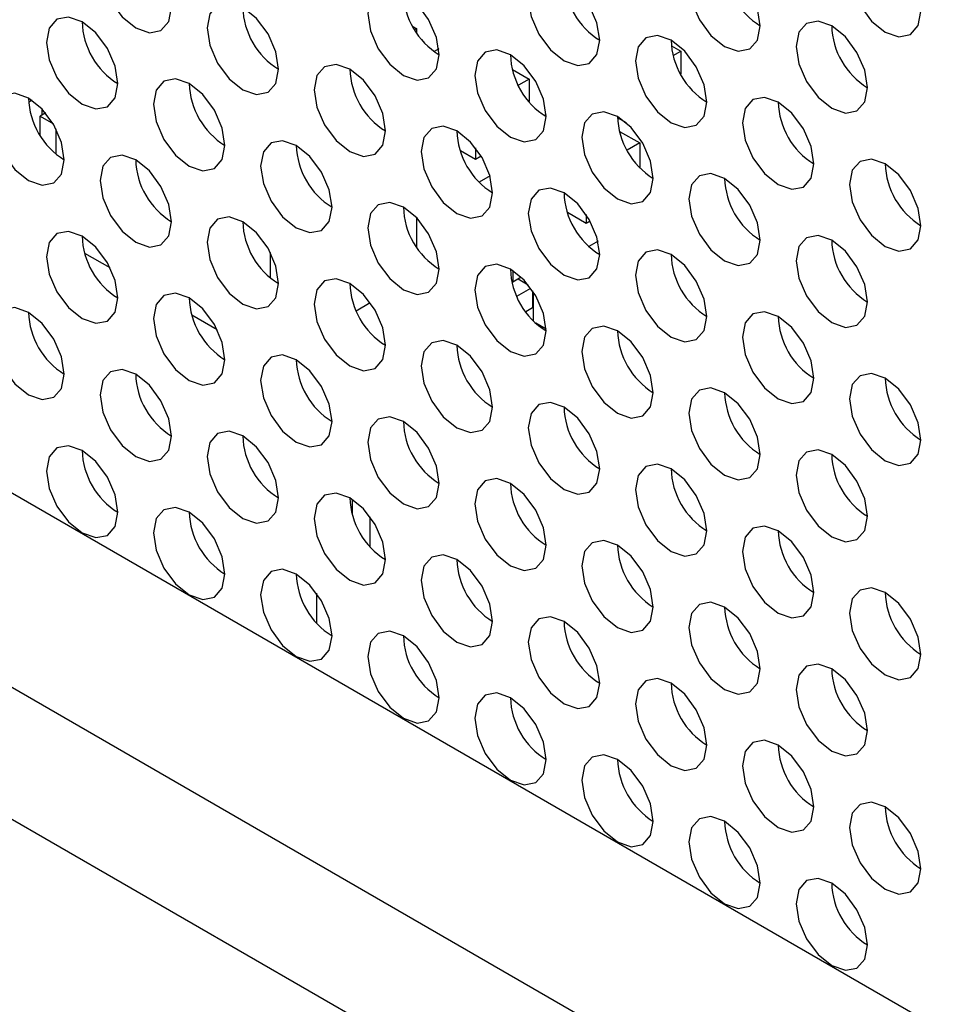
# Model space of a CAD drawing. Header units: millimetres. Extents: x 256 to 1374, y 313 to 1176.
# Tile 194 of 212: x 1184.74 to 1190.87, y 1000.96 to 1007.47. Entities that reach past the tile are written whole.
import ezdxf

# ---------------------------------------------------------------- set-up
doc = ezdxf.new("R2010")
doc.units = ezdxf.units.MM

msp = doc.modelspace()

# ---------------------------------------------------------------- linework, layer by layer
at = {"color": 7, "linetype": 'Continuous', "lineweight": 30}
for p, q in [((1073.1613, 1068.7227), (1256.498, 962.8846)), ((1187.3324, 1007.4214), (1187.3565, 1007.4075)), ((1187.3565, 1007.4075), (1187.3445, 1007.4006)), ((1187.3565, 1007.4075), (1187.3565, 1007.3815)), ((1187.5027, 1007.2742), (1187.4722, 1007.2566)), ((1189.0391, 1007.2935), (1189.1007, 1007.258)), ((1189.0512, 1007.2294), (1189.1007, 1007.258)), ((1189.1007, 1007.258), (1189.1007, 1007.1077)), ((1187.9897, 1007.1372), (1188.099, 1007.0741)), ((1188.099, 1007.0741), (1188.0288, 1007.0337)), ((1188.099, 1007.0741), (1188.099, 1006.9255)), ((1184.8172, 1006.9346), (1184.7955, 1006.9221)), ((1184.8816, 1006.8793), (1184.8816, 1006.8357)), ((1184.9073, 1006.8506), (1184.8698, 1006.8289)), ((1184.8698, 1006.8289), (1184.9583, 1006.7779)), ((1184.8698, 1006.7059), (1184.8698, 1006.8289)), ((1188.2118, 1006.84), (1188.2008, 1006.8336)), ((1188.7419, 1006.7846), (1188.6836, 1006.8183)), ((1184.9759, 1006.5793), (1184.9759, 1006.7457)), ((1188.6968, 1006.729), (1188.8296, 1006.6523)), ((1187.7454, 1006.6211), (1187.7454, 1006.5434)), ((1188.8296, 1006.6523), (1188.7469, 1006.6046)), ((1188.8296, 1006.6523), (1188.8296, 1006.4907)), ((1187.7454, 1006.5434), (1187.6458, 1006.6009)), ((1187.7836, 1006.5655), (1187.7454, 1006.5434)), ((1187.8413, 1006.4355), (1187.77, 1006.3943)), ((1187.3565, 1006.1583), (1187.3565, 1005.9662)), ((1188.4761, 1006.1216), (1188.353, 1006.1927)), ((1188.4761, 1006.1803), (1188.4761, 1006.1216)), ((1188.5025, 1006.1369), (1188.4761, 1006.1216)), ((1188.5546, 1006.0037), (1188.4944, 1005.9689)), ((1185.333, 1005.8268), (1185.1657, 1005.9234)), ((1186.3901, 1005.9293), (1186.3901, 1005.7629)), ((1187.9929, 1005.8096), (1187.9929, 1005.7337)), ((1188.048, 1005.7655), (1187.9929, 1005.7337)), ((1187.9929, 1005.7337), (1187.9859, 1005.7377)), ((1188.0282, 1005.7541), (1188.0932, 1005.7166)), ((1188.0187, 1005.6397), (1188.1112, 1005.6931)), ((1188.1225, 1005.6768), (1188.1225, 1005.5636)), ((1188.1284, 1005.4775), (1188.1284, 1005.6678)), ((1186.958, 1005.5444), (1187.0505, 1005.5978)), ((1186.0401, 1005.4186), (1185.8728, 1005.5152)), ((1188.1225, 1005.5636), (1188.0777, 1005.5377)), ((1188.2119, 1005.4235), (1188.143, 1005.4633)), ((1186.9322, 1004.1994), (1186.9322, 1004.2989)), ((1187.0501, 1003.9857), (1187.0501, 1004.183)), ((1186.6965, 1003.6794), (1186.6965, 1003.4822))]:
    msp.add_line(p, q, dxfattribs=at)
at = {"color": 8, "linetype": 'Continuous', "lineweight": 30}
for p, q in [((1255.4215, 962.2196), (1072.0405, 1068.0831)), ((1071.7528, 1067.381), (1255.0984, 961.5379))]:
    msp.add_line(p, q, dxfattribs=at)
at = {"color": 7, "linetype": 'Continuous', "lineweight": 30, "flags": 128}
for points in [[(1185.7372, 1007.5479), (1185.7193, 1007.6624), (1185.6682, 1007.7802), (1185.5917, 1007.8833), (1185.5015, 1007.9561), (1185.4113, 1007.9875), (1185.3349, 1007.9726), (1185.2838, 1007.9138), (1185.2658, 1007.82), (1185.2838, 1007.7055), (1185.3349, 1007.5877), (1185.4113, 1007.4846), (1185.5015, 1007.4118), (1185.5917, 1007.3804), (1185.6682, 1007.3953), (1185.7193, 1007.4541), (1185.7372, 1007.5479)], [(1190.687, 1007.5211), (1190.669, 1007.6357), (1190.6179, 1007.7534), (1190.5415, 1007.8566), (1190.4513, 1007.9294), (1190.3611, 1007.9607), (1190.2846, 1007.9459), (1190.2335, 1007.8871), (1190.2156, 1007.7933), (1190.2335, 1007.6788), (1190.2846, 1007.561), (1190.3611, 1007.4578), (1190.4513, 1007.385), (1190.5415, 1007.3537), (1190.6179, 1007.3685), (1190.669, 1007.4273), (1190.687, 1007.5211)], [(1189.6263, 1007.4258), (1189.6084, 1007.5403), (1189.5573, 1007.6581), (1189.4808, 1007.7612), (1189.3906, 1007.834), (1189.3004, 1007.8654), (1189.2239, 1007.8505), (1189.1728, 1007.7917), (1189.1549, 1007.6979), (1189.1728, 1007.5834), (1189.2239, 1007.4656), (1189.3004, 1007.3624), (1189.3906, 1007.2897), (1189.4808, 1007.2583), (1189.5573, 1007.2732), (1189.6084, 1007.332), (1189.6263, 1007.4258)], [(1188.5656, 1007.3304), (1188.5477, 1007.4449), (1188.4966, 1007.5627), (1188.4201, 1007.6659), (1188.3299, 1007.7387), (1188.2397, 1007.77), (1188.1633, 1007.7551), (1188.1122, 1007.6964), (1188.0942, 1007.6025), (1188.1122, 1007.488), (1188.1633, 1007.3702), (1188.2397, 1007.2671), (1188.3299, 1007.1943), (1188.4201, 1007.1629), (1188.4966, 1007.1778), (1188.5477, 1007.2366), (1188.5656, 1007.3304)], [(1187.505, 1007.235), (1187.487, 1007.3496), (1187.436, 1007.4674), (1187.3595, 1007.5705), (1187.2693, 1007.6433), (1187.1791, 1007.6747), (1187.1026, 1007.6598), (1187.0515, 1007.601), (1187.0336, 1007.5072), (1187.0515, 1007.3927), (1187.1026, 1007.2749), (1187.1791, 1007.1717), (1187.2693, 1007.0989), (1187.3595, 1007.0676), (1187.436, 1007.0824), (1187.487, 1007.1412), (1187.505, 1007.235)], [(1186.4443, 1007.1397), (1186.4264, 1007.2542), (1186.3753, 1007.372), (1186.2988, 1007.4751), (1186.2086, 1007.5479), (1186.1184, 1007.5793), (1186.042, 1007.5644), (1185.9909, 1007.5056), (1185.9729, 1007.4118), (1185.9909, 1007.2973), (1186.042, 1007.1795), (1186.1184, 1007.0764), (1186.2086, 1007.0036), (1186.2988, 1006.9722), (1186.3753, 1006.9871), (1186.4264, 1007.0459), (1186.4443, 1007.1397)], [(1185.3837, 1007.0443), (1185.3657, 1007.1588), (1185.3146, 1007.2766), (1185.2382, 1007.3798), (1185.148, 1007.4526), (1185.0578, 1007.4839), (1184.9813, 1007.4691), (1184.9302, 1007.4103), (1184.9123, 1007.3165), (1184.9302, 1007.2019), (1184.9813, 1007.0841), (1185.0578, 1006.981), (1185.148, 1006.9082), (1185.2382, 1006.8769), (1185.3146, 1006.8917), (1185.3657, 1006.9505), (1185.3837, 1007.0443)], [(1190.3334, 1007.0176), (1190.3155, 1007.1321), (1190.2644, 1007.2499), (1190.1879, 1007.353), (1190.0977, 1007.4258), (1190.0075, 1007.4572), (1189.931, 1007.4423), (1189.88, 1007.3835), (1189.862, 1007.2897), (1189.88, 1007.1752), (1189.931, 1007.0574), (1190.0075, 1006.9542), (1190.0977, 1006.8815), (1190.1879, 1006.8501), (1190.2644, 1006.865), (1190.3155, 1006.9238), (1190.3334, 1007.0176)], [(1189.2728, 1006.9222), (1189.2548, 1007.0367), (1189.2037, 1007.1545), (1189.1273, 1007.2577), (1189.0371, 1007.3305), (1188.9469, 1007.3618), (1188.8704, 1007.3469), (1188.8193, 1007.2881), (1188.8013, 1007.1943), (1188.8193, 1007.0798), (1188.8704, 1006.962), (1188.9469, 1006.8589), (1189.0371, 1006.7861), (1189.1273, 1006.7547), (1189.2037, 1006.7696), (1189.2548, 1006.8284), (1189.2728, 1006.9222)], [(1188.2121, 1006.8268), (1188.1942, 1006.9414), (1188.1431, 1007.0592), (1188.0666, 1007.1623), (1187.9764, 1007.2351), (1187.8862, 1007.2664), (1187.8097, 1007.2516), (1187.7586, 1007.1928), (1187.7407, 1007.099), (1187.7586, 1006.9845), (1187.8097, 1006.8667), (1187.8862, 1006.7635), (1187.9764, 1006.6907), (1188.0666, 1006.6594), (1188.1431, 1006.6742), (1188.1942, 1006.733), (1188.2121, 1006.8268)], [(1187.1514, 1006.7315), (1187.1335, 1006.846), (1187.0824, 1006.9638), (1187.0059, 1007.0669), (1186.9157, 1007.1397), (1186.8255, 1007.1711), (1186.7491, 1007.1562), (1186.698, 1007.0974), (1186.68, 1007.0036), (1186.698, 1006.8891), (1186.7491, 1006.7713), (1186.8255, 1006.6682), (1186.9157, 1006.5954), (1187.0059, 1006.564), (1187.0824, 1006.5789), (1187.1335, 1006.6377), (1187.1514, 1006.7315)], [(1186.0908, 1006.6361), (1186.0728, 1006.7506), (1186.0217, 1006.8684), (1185.9453, 1006.9716), (1185.8551, 1007.0444), (1185.7649, 1007.0757), (1185.6884, 1007.0609), (1185.6373, 1007.0021), (1185.6194, 1006.9083), (1185.6373, 1006.7937), (1185.6884, 1006.6759), (1185.7649, 1006.5728), (1185.8551, 1006.5), (1185.9453, 1006.4687), (1186.0217, 1006.4835), (1186.0728, 1006.5423), (1186.0908, 1006.6361)], [(1185.0301, 1006.5408), (1185.0122, 1006.6553), (1184.9611, 1006.7731), (1184.8846, 1006.8762), (1184.7944, 1006.949), (1184.7042, 1006.9804), (1184.6277, 1006.9655), (1184.5767, 1006.9067), (1184.5587, 1006.8129), (1184.5767, 1006.6984), (1184.6277, 1006.5806), (1184.7042, 1006.4774), (1184.7944, 1006.4046), (1184.8846, 1006.3733), (1184.9611, 1006.3881), (1185.0122, 1006.447), (1185.0301, 1006.5408)], [(1189.9799, 1006.514), (1189.9619, 1006.6285), (1189.9108, 1006.7463), (1189.8344, 1006.8495), (1189.7442, 1006.9222), (1189.654, 1006.9536), (1189.5775, 1006.9387), (1189.5264, 1006.8799), (1189.5085, 1006.7861), (1189.5264, 1006.6716), (1189.5775, 1006.5538), (1189.654, 1006.4507), (1189.7442, 1006.3779), (1189.8344, 1006.3465), (1189.9108, 1006.3614), (1189.9619, 1006.4202), (1189.9799, 1006.514)], [(1188.9192, 1006.4186), (1188.9013, 1006.5332), (1188.8502, 1006.651), (1188.7737, 1006.7541), (1188.6835, 1006.8269), (1188.5933, 1006.8582), (1188.5168, 1006.8434), (1188.4657, 1006.7846), (1188.4478, 1006.6908), (1188.4657, 1006.5763), (1188.5168, 1006.4585), (1188.5933, 1006.3553), (1188.6835, 1006.2825), (1188.7737, 1006.2512), (1188.8502, 1006.266), (1188.9013, 1006.3248), (1188.9192, 1006.4186)], [(1187.8585, 1006.3233), (1187.8406, 1006.4378), (1187.7895, 1006.5556), (1187.713, 1006.6587), (1187.6228, 1006.7315), (1187.5326, 1006.7629), (1187.4562, 1006.748), (1187.4051, 1006.6892), (1187.3871, 1006.5954), (1187.4051, 1006.4809), (1187.4562, 1006.3631), (1187.5326, 1006.26), (1187.6228, 1006.1872), (1187.713, 1006.1558), (1187.7895, 1006.1707), (1187.8406, 1006.2295), (1187.8585, 1006.3233)], [(1186.7979, 1006.2279), (1186.7799, 1006.3424), (1186.7288, 1006.4602), (1186.6524, 1006.5634), (1186.5622, 1006.6362), (1186.472, 1006.6675), (1186.3955, 1006.6527), (1186.3444, 1006.5939), (1186.3265, 1006.5), (1186.3444, 1006.3855), (1186.3955, 1006.2677), (1186.472, 1006.1646), (1186.5622, 1006.0918), (1186.6524, 1006.0604), (1186.7288, 1006.0753), (1186.7799, 1006.1341), (1186.7979, 1006.2279)], [(1185.7372, 1006.1326), (1185.7193, 1006.2471), (1185.6682, 1006.3649), (1185.5917, 1006.468), (1185.5015, 1006.5408), (1185.4113, 1006.5722), (1185.3349, 1006.5573), (1185.2838, 1006.4985), (1185.2658, 1006.4047), (1185.2838, 1006.2902), (1185.3349, 1006.1724), (1185.4113, 1006.0692), (1185.5015, 1005.9964), (1185.5917, 1005.9651), (1185.6682, 1005.9799), (1185.7193, 1006.0387), (1185.7372, 1006.1326)], [(1190.687, 1006.1058), (1190.669, 1006.2203), (1190.6179, 1006.3381), (1190.5415, 1006.4413), (1190.4513, 1006.514), (1190.3611, 1006.5454), (1190.2846, 1006.5305), (1190.2335, 1006.4717), (1190.2156, 1006.3779), (1190.2335, 1006.2634), (1190.2846, 1006.1456), (1190.3611, 1006.0425), (1190.4513, 1005.9697), (1190.5415, 1005.9383), (1190.6179, 1005.9532), (1190.669, 1006.012), (1190.687, 1006.1058)], [(1189.6263, 1006.0104), (1189.6084, 1006.125), (1189.5573, 1006.2427), (1189.4808, 1006.3459), (1189.3906, 1006.4187), (1189.3004, 1006.45), (1189.2239, 1006.4352), (1189.1728, 1006.3764), (1189.1549, 1006.2826), (1189.1728, 1006.1681), (1189.2239, 1006.0503), (1189.3004, 1005.9471), (1189.3906, 1005.8743), (1189.4808, 1005.843), (1189.5573, 1005.8578), (1189.6084, 1005.9166), (1189.6263, 1006.0104)], [(1188.5656, 1005.9151), (1188.5477, 1006.0296), (1188.4966, 1006.1474), (1188.4201, 1006.2505), (1188.3299, 1006.3233), (1188.2397, 1006.3547), (1188.1633, 1006.3398), (1188.1122, 1006.281), (1188.0942, 1006.1872), (1188.1122, 1006.0727), (1188.1633, 1005.9549), (1188.2397, 1005.8518), (1188.3299, 1005.779), (1188.4201, 1005.7476), (1188.4966, 1005.7625), (1188.5477, 1005.8213), (1188.5656, 1005.9151)], [(1187.505, 1005.8197), (1187.487, 1005.9342), (1187.436, 1006.052), (1187.3595, 1006.1552), (1187.2693, 1006.228), (1187.1791, 1006.2593), (1187.1026, 1006.2445), (1187.0515, 1006.1856), (1187.0336, 1006.0918), (1187.0515, 1005.9773), (1187.1026, 1005.8595), (1187.1791, 1005.7564), (1187.2693, 1005.6836), (1187.3595, 1005.6522), (1187.436, 1005.6671), (1187.487, 1005.7259), (1187.505, 1005.8197)], [(1186.4443, 1005.7243), (1186.4264, 1005.8389), (1186.3753, 1005.9567), (1186.2988, 1006.0598), (1186.2086, 1006.1326), (1186.1184, 1006.1639), (1186.042, 1006.1491), (1185.9909, 1006.0903), (1185.9729, 1005.9965), (1185.9909, 1005.882), (1186.042, 1005.7642), (1186.1184, 1005.661), (1186.2086, 1005.5882), (1186.2988, 1005.5569), (1186.3753, 1005.5717), (1186.4264, 1005.6305), (1186.4443, 1005.7243)], [(1185.3837, 1005.629), (1185.3657, 1005.7435), (1185.3146, 1005.8613), (1185.2382, 1005.9644), (1185.148, 1006.0372), (1185.0578, 1006.0686), (1184.9813, 1006.0537), (1184.9302, 1005.9949), (1184.9123, 1005.9011), (1184.9302, 1005.7866), (1184.9813, 1005.6688), (1185.0578, 1005.5657), (1185.148, 1005.4929), (1185.2382, 1005.4615), (1185.3146, 1005.4764), (1185.3657, 1005.5352), (1185.3837, 1005.629)], [(1190.3334, 1005.6022), (1190.3155, 1005.7167), (1190.2644, 1005.8345), (1190.1879, 1005.9377), (1190.0977, 1006.0105), (1190.0075, 1006.0418), (1189.931, 1006.027), (1189.88, 1005.9682), (1189.862, 1005.8744), (1189.88, 1005.7599), (1189.931, 1005.6421), (1190.0075, 1005.5389), (1190.0977, 1005.4661), (1190.1879, 1005.4348), (1190.2644, 1005.4496), (1190.3155, 1005.5084), (1190.3334, 1005.6022)], [(1189.2728, 1005.5069), (1189.2548, 1005.6214), (1189.2037, 1005.7392), (1189.1273, 1005.8423), (1189.0371, 1005.9151), (1188.9469, 1005.9465), (1188.8704, 1005.9316), (1188.8193, 1005.8728), (1188.8013, 1005.779), (1188.8193, 1005.6645), (1188.8704, 1005.5467), (1188.9469, 1005.4435), (1189.0371, 1005.3708), (1189.1273, 1005.3394), (1189.2037, 1005.3543), (1189.2548, 1005.4131), (1189.2728, 1005.5069)], [(1188.2121, 1005.4115), (1188.1942, 1005.526), (1188.1431, 1005.6438), (1188.0666, 1005.747), (1187.9764, 1005.8198), (1187.8862, 1005.8511), (1187.8097, 1005.8362), (1187.7586, 1005.7774), (1187.7407, 1005.6836), (1187.7586, 1005.5691), (1187.8097, 1005.4513), (1187.8862, 1005.3482), (1187.9764, 1005.2754), (1188.0666, 1005.244), (1188.1431, 1005.2589), (1188.1942, 1005.3177), (1188.2121, 1005.4115)], [(1187.1514, 1005.3161), (1187.1335, 1005.4307), (1187.0824, 1005.5485), (1187.0059, 1005.6516), (1186.9157, 1005.7244), (1186.8255, 1005.7557), (1186.7491, 1005.7409), (1186.698, 1005.6821), (1186.68, 1005.5883), (1186.698, 1005.4738), (1186.7491, 1005.356), (1186.8255, 1005.2528), (1186.9157, 1005.18), (1187.0059, 1005.1487), (1187.0824, 1005.1635), (1187.1335, 1005.2223), (1187.1514, 1005.3161)], [(1186.0908, 1005.2208), (1186.0728, 1005.3353), (1186.0217, 1005.4531), (1185.9453, 1005.5562), (1185.8551, 1005.629), (1185.7649, 1005.6604), (1185.6884, 1005.6455), (1185.6373, 1005.5867), (1185.6194, 1005.4929), (1185.6373, 1005.3784), (1185.6884, 1005.2606), (1185.7649, 1005.1575), (1185.8551, 1005.0847), (1185.9453, 1005.0533), (1186.0217, 1005.0682), (1186.0728, 1005.127), (1186.0908, 1005.2208)], [(1185.0301, 1005.1254), (1185.0122, 1005.2399), (1184.9611, 1005.3577), (1184.8846, 1005.4609), (1184.7944, 1005.5337), (1184.7042, 1005.565), (1184.6277, 1005.5502), (1184.5767, 1005.4914), (1184.5587, 1005.3976), (1184.5767, 1005.283), (1184.6277, 1005.1652), (1184.7042, 1005.0621), (1184.7944, 1004.9893), (1184.8846, 1004.958), (1184.9611, 1004.9728), (1185.0122, 1005.0316), (1185.0301, 1005.1254)], [(1189.9799, 1005.0987), (1189.9619, 1005.2132), (1189.9108, 1005.331), (1189.8344, 1005.4341), (1189.7442, 1005.5069), (1189.654, 1005.5383), (1189.5775, 1005.5234), (1189.5264, 1005.4646), (1189.5085, 1005.3708), (1189.5264, 1005.2563), (1189.5775, 1005.1385), (1189.654, 1005.0353), (1189.7442, 1004.9625), (1189.8344, 1004.9312), (1189.9108, 1004.9461), (1189.9619, 1005.0049), (1189.9799, 1005.0987)], [(1188.9192, 1005.0033), (1188.9013, 1005.1178), (1188.8502, 1005.2356), (1188.7737, 1005.3388), (1188.6835, 1005.4116), (1188.5933, 1005.4429), (1188.5168, 1005.428), (1188.4657, 1005.3692), (1188.4478, 1005.2754), (1188.4657, 1005.1609), (1188.5168, 1005.0431), (1188.5933, 1004.94), (1188.6835, 1004.8672), (1188.7737, 1004.8358), (1188.8502, 1004.8507), (1188.9013, 1004.9095), (1188.9192, 1005.0033)], [(1187.8585, 1004.9079), (1187.8406, 1005.0225), (1187.7895, 1005.1403), (1187.713, 1005.2434), (1187.6228, 1005.3162), (1187.5326, 1005.3475), (1187.4562, 1005.3327), (1187.4051, 1005.2739), (1187.3871, 1005.1801), (1187.4051, 1005.0656), (1187.4562, 1004.9478), (1187.5326, 1004.8446), (1187.6228, 1004.7718), (1187.713, 1004.7405), (1187.7895, 1004.7553), (1187.8406, 1004.8141), (1187.8585, 1004.9079)], [(1186.7979, 1004.8126), (1186.7799, 1004.9271), (1186.7288, 1005.0449), (1186.6524, 1005.148), (1186.5622, 1005.2208), (1186.472, 1005.2522), (1186.3955, 1005.2373), (1186.3444, 1005.1785), (1186.3265, 1005.0847), (1186.3444, 1004.9702), (1186.3955, 1004.8524), (1186.472, 1004.7493), (1186.5622, 1004.6765), (1186.6524, 1004.6451), (1186.7288, 1004.66), (1186.7799, 1004.7188), (1186.7979, 1004.8126)], [(1185.7372, 1004.7172), (1185.7193, 1004.8317), (1185.6682, 1004.9495), (1185.5917, 1005.0527), (1185.5015, 1005.1255), (1185.4113, 1005.1568), (1185.3349, 1005.142), (1185.2838, 1005.0832), (1185.2658, 1004.9893), (1185.2838, 1004.8748), (1185.3349, 1004.757), (1185.4113, 1004.6539), (1185.5015, 1004.5811), (1185.5917, 1004.5497), (1185.6682, 1004.5646), (1185.7193, 1004.6234), (1185.7372, 1004.7172)], [(1190.687, 1004.6905), (1190.669, 1004.805), (1190.6179, 1004.9228), (1190.5415, 1005.0259), (1190.4513, 1005.0987), (1190.3611, 1005.1301), (1190.2846, 1005.1152), (1190.2335, 1005.0564), (1190.2156, 1004.9626), (1190.2335, 1004.8481), (1190.2846, 1004.7303), (1190.3611, 1004.6271), (1190.4513, 1004.5543), (1190.5415, 1004.523), (1190.6179, 1004.5379), (1190.669, 1004.5967), (1190.687, 1004.6905)], [(1189.6263, 1004.5951), (1189.6084, 1004.7096), (1189.5573, 1004.8274), (1189.4808, 1004.9306), (1189.3906, 1005.0033), (1189.3004, 1005.0347), (1189.2239, 1005.0198), (1189.1728, 1004.961), (1189.1549, 1004.8672), (1189.1728, 1004.7527), (1189.2239, 1004.6349), (1189.3004, 1004.5318), (1189.3906, 1004.459), (1189.4808, 1004.4276), (1189.5573, 1004.4425), (1189.6084, 1004.5013), (1189.6263, 1004.5951)], [(1188.5656, 1004.4997), (1188.5477, 1004.6142), (1188.4966, 1004.732), (1188.4201, 1004.8352), (1188.3299, 1004.908), (1188.2397, 1004.9393), (1188.1633, 1004.9245), (1188.1122, 1004.8657), (1188.0942, 1004.7719), (1188.1122, 1004.6574), (1188.1633, 1004.5396), (1188.2397, 1004.4364), (1188.3299, 1004.3636), (1188.4201, 1004.3323), (1188.4966, 1004.3471), (1188.5477, 1004.4059), (1188.5656, 1004.4997)], [(1187.505, 1004.4044), (1187.487, 1004.5189), (1187.436, 1004.6367), (1187.3595, 1004.7398), (1187.2693, 1004.8126), (1187.1791, 1004.844), (1187.1026, 1004.8291), (1187.0515, 1004.7703), (1187.0336, 1004.6765), (1187.0515, 1004.562), (1187.1026, 1004.4442), (1187.1791, 1004.341), (1187.2693, 1004.2683), (1187.3595, 1004.2369), (1187.436, 1004.2518), (1187.487, 1004.3106), (1187.505, 1004.4044)], [(1186.4443, 1004.309), (1186.4264, 1004.4235), (1186.3753, 1004.5413), (1186.2988, 1004.6445), (1186.2086, 1004.7173), (1186.1184, 1004.7486), (1186.042, 1004.7338), (1185.9909, 1004.6749), (1185.9729, 1004.5811), (1185.9909, 1004.4666), (1186.042, 1004.3488), (1186.1184, 1004.2457), (1186.2086, 1004.1729), (1186.2988, 1004.1415), (1186.3753, 1004.1564), (1186.4264, 1004.2152), (1186.4443, 1004.309)], [(1185.3837, 1004.2136), (1185.3657, 1004.3282), (1185.3146, 1004.446), (1185.2382, 1004.5491), (1185.148, 1004.6219), (1185.0578, 1004.6532), (1184.9813, 1004.6384), (1184.9302, 1004.5796), (1184.9123, 1004.4858), (1184.9302, 1004.3713), (1184.9813, 1004.2535), (1185.0578, 1004.1503), (1185.148, 1004.0775), (1185.2382, 1004.0462), (1185.3146, 1004.061), (1185.3657, 1004.1198), (1185.3837, 1004.2136)], [(1190.3334, 1004.1869), (1190.3155, 1004.3014), (1190.2644, 1004.4192), (1190.1879, 1004.5224), (1190.0977, 1004.5951), (1190.0075, 1004.6265), (1189.931, 1004.6116), (1189.88, 1004.5528), (1189.862, 1004.459), (1189.88, 1004.3445), (1189.931, 1004.2267), (1190.0075, 1004.1236), (1190.0977, 1004.0508), (1190.1879, 1004.0194), (1190.2644, 1004.0343), (1190.3155, 1004.0931), (1190.3334, 1004.1869)], [(1189.2728, 1004.0915), (1189.2548, 1004.206), (1189.2037, 1004.3238), (1189.1273, 1004.427), (1189.0371, 1004.4998), (1188.9469, 1004.5311), (1188.8704, 1004.5163), (1188.8193, 1004.4575), (1188.8013, 1004.3637), (1188.8193, 1004.2492), (1188.8704, 1004.1314), (1188.9469, 1004.0282), (1189.0371, 1003.9554), (1189.1273, 1003.9241), (1189.2037, 1003.9389), (1189.2548, 1003.9977), (1189.2728, 1004.0915)], [(1188.2121, 1003.9962), (1188.1942, 1004.1107), (1188.1431, 1004.2285), (1188.0666, 1004.3316), (1187.9764, 1004.4044), (1187.8862, 1004.4358), (1187.8097, 1004.4209), (1187.7586, 1004.3621), (1187.7407, 1004.2683), (1187.7586, 1004.1538), (1187.8097, 1004.036), (1187.8862, 1003.9328), (1187.9764, 1003.8601), (1188.0666, 1003.8287), (1188.1431, 1003.8436), (1188.1942, 1003.9024), (1188.2121, 1003.9962)], [(1187.1514, 1003.9008), (1187.1335, 1004.0153), (1187.0824, 1004.1331), (1187.0059, 1004.2363), (1186.9157, 1004.3091), (1186.8255, 1004.3404), (1186.7491, 1004.3256), (1186.698, 1004.2667), (1186.68, 1004.1729), (1186.698, 1004.0584), (1186.7491, 1003.9406), (1186.8255, 1003.8375), (1186.9157, 1003.7647), (1187.0059, 1003.7333), (1187.0824, 1003.7482), (1187.1335, 1003.807), (1187.1514, 1003.9008)], [(1186.0908, 1003.8054), (1186.0728, 1003.92), (1186.0217, 1004.0378), (1185.9453, 1004.1409), (1185.8551, 1004.2137), (1185.7649, 1004.245), (1185.6884, 1004.2302), (1185.6373, 1004.1714), (1185.6194, 1004.0776), (1185.6373, 1003.9631), (1185.6884, 1003.8453), (1185.7649, 1003.7421), (1185.8551, 1003.6693), (1185.9453, 1003.638), (1186.0217, 1003.6528), (1186.0728, 1003.7116), (1186.0908, 1003.8054)], [(1189.9799, 1003.6833), (1189.9619, 1003.7978), (1189.9108, 1003.9156), (1189.8344, 1004.0188), (1189.7442, 1004.0916), (1189.654, 1004.1229), (1189.5775, 1004.1081), (1189.5264, 1004.0493), (1189.5085, 1003.9555), (1189.5264, 1003.8409), (1189.5775, 1003.7231), (1189.654, 1003.62), (1189.7442, 1003.5472), (1189.8344, 1003.5159), (1189.9108, 1003.5307), (1189.9619, 1003.5895), (1189.9799, 1003.6833)], [(1188.9192, 1003.588), (1188.9013, 1003.7025), (1188.8502, 1003.8203), (1188.7737, 1003.9234), (1188.6835, 1003.9962), (1188.5933, 1004.0276), (1188.5168, 1004.0127), (1188.4657, 1003.9539), (1188.4478, 1003.8601), (1188.4657, 1003.7456), (1188.5168, 1003.6278), (1188.5933, 1003.5246), (1188.6835, 1003.4519), (1188.7737, 1003.4205), (1188.8502, 1003.4354), (1188.9013, 1003.4942), (1188.9192, 1003.588)], [(1187.8585, 1003.4926), (1187.8406, 1003.6071), (1187.7895, 1003.7249), (1187.713, 1003.8281), (1187.6228, 1003.9008), (1187.5326, 1003.9322), (1187.4562, 1003.9173), (1187.4051, 1003.8585), (1187.3871, 1003.7647), (1187.4051, 1003.6502), (1187.4562, 1003.5324), (1187.5326, 1003.4293), (1187.6228, 1003.3565), (1187.713, 1003.3251), (1187.7895, 1003.34), (1187.8406, 1003.3988), (1187.8585, 1003.4926)], [(1186.7979, 1003.3972), (1186.7799, 1003.5118), (1186.7288, 1003.6296), (1186.6524, 1003.7327), (1186.5622, 1003.8055), (1186.472, 1003.8368), (1186.3955, 1003.822), (1186.3444, 1003.7632), (1186.3265, 1003.6694), (1186.3444, 1003.5549), (1186.3955, 1003.4371), (1186.472, 1003.3339), (1186.5622, 1003.2611), (1186.6524, 1003.2298), (1186.7288, 1003.2446), (1186.7799, 1003.3034), (1186.7979, 1003.3972)], [(1190.687, 1003.2751), (1190.669, 1003.3896), (1190.6179, 1003.5074), (1190.5415, 1003.6106), (1190.4513, 1003.6834), (1190.3611, 1003.7147), (1190.2846, 1003.6999), (1190.2335, 1003.6411), (1190.2156, 1003.5473), (1190.2335, 1003.4327), (1190.2846, 1003.3149), (1190.3611, 1003.2118), (1190.4513, 1003.139), (1190.5415, 1003.1077), (1190.6179, 1003.1225), (1190.669, 1003.1813), (1190.687, 1003.2751)], [(1189.6263, 1003.1798), (1189.6084, 1003.2943), (1189.5573, 1003.4121), (1189.4808, 1003.5152), (1189.3906, 1003.588), (1189.3004, 1003.6194), (1189.2239, 1003.6045), (1189.1728, 1003.5457), (1189.1549, 1003.4519), (1189.1728, 1003.3374), (1189.2239, 1003.2196), (1189.3004, 1003.1164), (1189.3906, 1003.0436), (1189.4808, 1003.0123), (1189.5573, 1003.0272), (1189.6084, 1003.086), (1189.6263, 1003.1798)], [(1188.5656, 1003.0844), (1188.5477, 1003.1989), (1188.4966, 1003.3167), (1188.4201, 1003.4199), (1188.3299, 1003.4926), (1188.2397, 1003.524), (1188.1633, 1003.5091), (1188.1122, 1003.4503), (1188.0942, 1003.3565), (1188.1122, 1003.242), (1188.1633, 1003.1242), (1188.2397, 1003.0211), (1188.3299, 1002.9483), (1188.4201, 1002.9169), (1188.4966, 1002.9318), (1188.5477, 1002.9906), (1188.5656, 1003.0844)], [(1187.505, 1002.989), (1187.487, 1003.1036), (1187.436, 1003.2214), (1187.3595, 1003.3245), (1187.2693, 1003.3973), (1187.1791, 1003.4286), (1187.1026, 1003.4138), (1187.0515, 1003.355), (1187.0336, 1003.2612), (1187.0515, 1003.1467), (1187.1026, 1003.0289), (1187.1791, 1002.9257), (1187.2693, 1002.8529), (1187.3595, 1002.8216), (1187.436, 1002.8364), (1187.487, 1002.8952), (1187.505, 1002.989)], [(1190.3334, 1002.7716), (1190.3155, 1002.8861), (1190.2644, 1003.0039), (1190.1879, 1003.107), (1190.0977, 1003.1798), (1190.0075, 1003.2112), (1189.931, 1003.1963), (1189.88, 1003.1375), (1189.862, 1003.0437), (1189.88, 1002.9292), (1189.931, 1002.8114), (1190.0075, 1002.7082), (1190.0977, 1002.6354), (1190.1879, 1002.6041), (1190.2644, 1002.6189), (1190.3155, 1002.6778), (1190.3334, 1002.7716)], [(1189.2728, 1002.6762), (1189.2548, 1002.7907), (1189.2037, 1002.9085), (1189.1273, 1003.0117), (1189.0371, 1003.0844), (1188.9469, 1003.1158), (1188.8704, 1003.1009), (1188.8193, 1003.0421), (1188.8013, 1002.9483), (1188.8193, 1002.8338), (1188.8704, 1002.716), (1188.9469, 1002.6129), (1189.0371, 1002.5401), (1189.1273, 1002.5087), (1189.2037, 1002.5236), (1189.2548, 1002.5824), (1189.2728, 1002.6762)], [(1188.2121, 1002.5808), (1188.1942, 1002.6953), (1188.1431, 1002.8131), (1188.0666, 1002.9163), (1187.9764, 1002.9891), (1187.8862, 1003.0204), (1187.8097, 1003.0056), (1187.7586, 1002.9468), (1187.7407, 1002.853), (1187.7586, 1002.7385), (1187.8097, 1002.6207), (1187.8862, 1002.5175), (1187.9764, 1002.4447), (1188.0666, 1002.4134), (1188.1431, 1002.4282), (1188.1942, 1002.487), (1188.2121, 1002.5808)], [(1189.9799, 1002.268), (1189.9619, 1002.3825), (1189.9108, 1002.5003), (1189.8344, 1002.6034), (1189.7442, 1002.6762), (1189.654, 1002.7076), (1189.5775, 1002.6927), (1189.5264, 1002.6339), (1189.5085, 1002.5401), (1189.5264, 1002.4256), (1189.5775, 1002.3078), (1189.654, 1002.2047), (1189.7442, 1002.1319), (1189.8344, 1002.1005), (1189.9108, 1002.1154), (1189.9619, 1002.1742), (1189.9799, 1002.268)], [(1188.9192, 1002.1726), (1188.9013, 1002.2871), (1188.8502, 1002.4049), (1188.7737, 1002.5081), (1188.6835, 1002.5809), (1188.5933, 1002.6122), (1188.5168, 1002.5974), (1188.4657, 1002.5386), (1188.4478, 1002.4448), (1188.4657, 1002.3302), (1188.5168, 1002.2124), (1188.5933, 1002.1093), (1188.6835, 1002.0365), (1188.7737, 1002.0052), (1188.8502, 1002.02), (1188.9013, 1002.0788), (1188.9192, 1002.1726)], [(1190.687, 1001.8598), (1190.669, 1001.9743), (1190.6179, 1002.0921), (1190.5415, 1002.1952), (1190.4513, 1002.268), (1190.3611, 1002.2994), (1190.2846, 1002.2845), (1190.2335, 1002.2257), (1190.2156, 1002.1319), (1190.2335, 1002.0174), (1190.2846, 1001.8996), (1190.3611, 1001.7965), (1190.4513, 1001.7237), (1190.5415, 1001.6923), (1190.6179, 1001.7072), (1190.669, 1001.766), (1190.687, 1001.8598)], [(1189.6263, 1001.7644), (1189.6084, 1001.8789), (1189.5573, 1001.9967), (1189.4808, 1002.0999), (1189.3906, 1002.1727), (1189.3004, 1002.204), (1189.2239, 1002.1892), (1189.1728, 1002.1304), (1189.1549, 1002.0366), (1189.1728, 1001.922), (1189.2239, 1001.8042), (1189.3004, 1001.7011), (1189.3906, 1001.6283), (1189.4808, 1001.597), (1189.5573, 1001.6118), (1189.6084, 1001.6706), (1189.6263, 1001.7644)], [(1190.3334, 1001.3562), (1190.3155, 1001.4707), (1190.2644, 1001.5885), (1190.1879, 1001.6917), (1190.0977, 1001.7645), (1190.0075, 1001.7958), (1189.931, 1001.781), (1189.88, 1001.7222), (1189.862, 1001.6284), (1189.88, 1001.5138), (1189.931, 1001.396), (1190.0075, 1001.2929), (1190.0977, 1001.2201), (1190.1879, 1001.1888), (1190.2644, 1001.2036), (1190.3155, 1001.2624), (1190.3334, 1001.3562)]]:
    msp.add_lwpolyline(points, dxfattribs=at)
at = {"color": 7, "linetype": 'Continuous', "lineweight": 30}
for centre, start, end in [((1189.8861, 1007.8479), 181.60163, 238.39295), ((1188.8254, 1007.7525), 181.60284, 238.39162), ((1187.7648, 1007.6571), 181.60148, 238.39298), ((1186.7041, 1007.5618), 181.60305, 238.39153), ((1185.6434, 1007.4664), 181.60148, 238.39298), ((1190.5932, 1007.4397), 181.60163, 238.39295), ((1189.5326, 1007.3443), 181.60305, 238.39153), ((1188.4719, 1007.2489), 181.60163, 238.39295), ((1187.4112, 1007.1536), 181.60284, 238.39162), ((1186.3506, 1007.0582), 181.60163, 238.39295), ((1185.2899, 1006.9629), 181.6017, 238.39325), ((1190.2397, 1006.9361), 181.60262, 238.39171), ((1189.179, 1006.8407), 181.60163, 238.39295), ((1188.1183, 1006.7454), 181.60305, 238.39153), ((1187.0577, 1006.65), 181.60142, 238.39304), ((1185.997, 1006.5547), 181.60191, 238.39316), ((1190.9468, 1006.5279), 181.60305, 238.39153), ((1189.8861, 1006.4325), 181.60163, 238.39295), ((1188.8254, 1006.3372), 181.60284, 238.39162), ((1187.7648, 1006.2418), 181.60148, 238.39298), ((1186.7041, 1006.1464), 181.60191, 238.39316), ((1185.6434, 1006.0511), 181.60168, 238.39327), ((1190.5932, 1006.0243), 181.60163, 238.39295), ((1189.5326, 1005.929), 181.60305, 238.39153), ((1188.4719, 1005.8336), 181.60163, 238.39295), ((1187.4112, 1005.7382), 181.6017, 238.39325), ((1186.3505, 1005.6429), 181.60183, 238.39324), ((1185.2899, 1005.5475), 181.60162, 238.39333), ((1190.2397, 1005.5208), 181.60262, 238.39171), ((1189.179, 1005.4254), 181.60163, 238.39295), ((1188.1183, 1005.33), 181.60191, 238.39316), ((1187.0577, 1005.2347), 181.60162, 238.39333), ((1185.997, 1005.1393), 181.60183, 238.39324), ((1190.9468, 1005.1126), 181.60305, 238.39153), ((1189.8861, 1005.0172), 181.60163, 238.39295), ((1188.8254, 1004.9218), 181.6017, 238.39325), ((1187.7648, 1004.8265), 181.60168, 238.39327), ((1186.7041, 1004.7311), 181.60183, 238.39324), ((1185.6434, 1004.6357), 181.60168, 238.39327), ((1190.5932, 1004.609), 181.60163, 238.39295), ((1189.5325, 1004.5136), 181.60191, 238.39316), ((1188.4719, 1004.4183), 181.60183, 238.39324), ((1187.4112, 1004.3229), 181.60162, 238.39333), ((1186.3505, 1004.2275), 181.60183, 238.39324), ((1190.2396, 1004.1054), 181.60148, 238.39334), ((1189.179, 1004.0101), 181.60183, 238.39324), ((1188.1183, 1003.9147), 181.60183, 238.39324), ((1187.0577, 1003.8193), 181.60162, 238.39333), ((1190.9467, 1003.6972), 181.60191, 238.39316), ((1189.8861, 1003.6019), 181.60183, 238.39324), ((1188.8254, 1003.5065), 181.60162, 238.39333), ((1187.7648, 1003.4111), 181.60168, 238.39327), ((1190.5932, 1003.1937), 181.60183, 238.39324), ((1189.5325, 1003.0983), 181.60183, 238.39324), ((1188.4719, 1003.0029), 181.60183, 238.39324), ((1190.2396, 1002.6901), 181.60141, 238.39342), ((1189.179, 1002.5947), 181.60183, 238.39324), ((1190.9467, 1002.2819), 181.60183, 238.39324), ((1189.8861, 1002.1865), 181.60183, 238.39324), ((1190.5932, 1001.7783), 181.60183, 238.39324)]:
    msp.add_arc(centre, 0.4957, start, end, dxfattribs=at)

doc.saveas('drawing.dxf')
